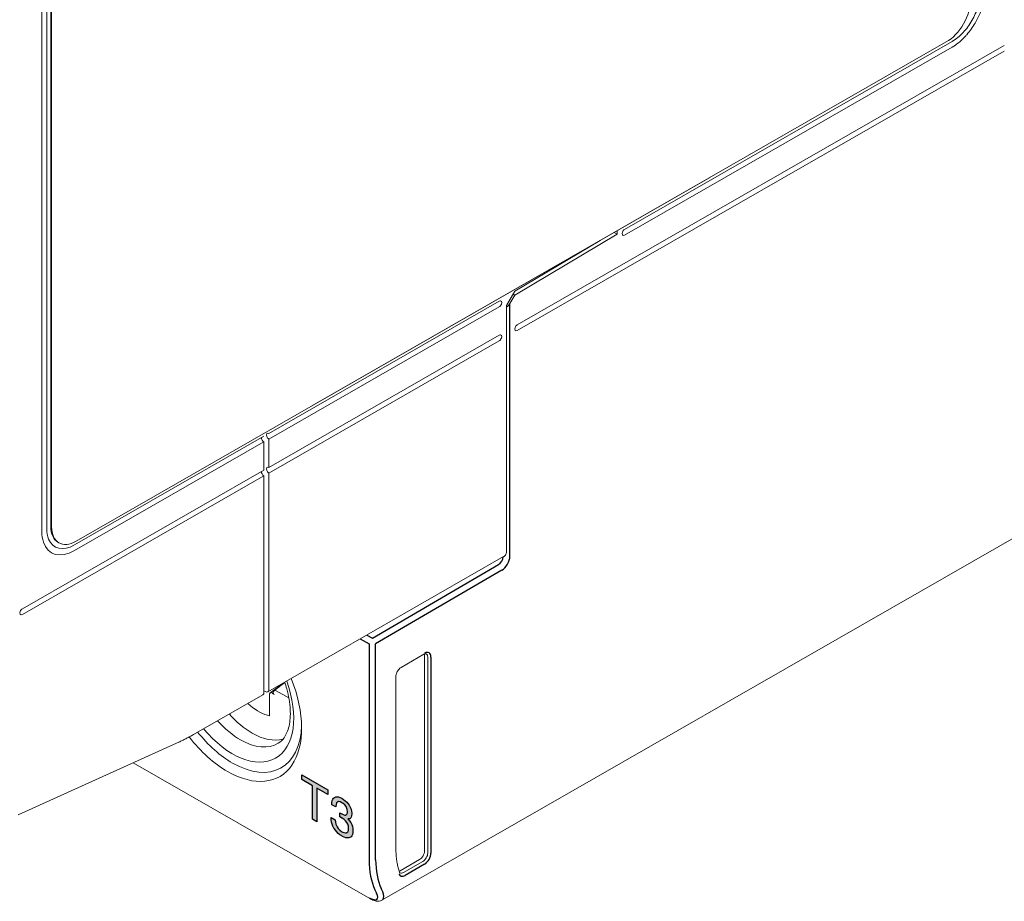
# Model space of a CAD drawing. Header units: millimetres. Extents: x -556 to 0, y -1 to 403.
# Tile 14 of 44: x -473 to -430, y 121 to 160. Entities that reach past the tile are written whole.
import ezdxf

# ---------------------------------------------------------------- set-up
doc = ezdxf.new("R2010")
doc.units = ezdxf.units.MM
doc.header["$LTSCALE"] = 3

# ---------------------------------------------------------------- blocks, each defined once
blk = doc.blocks.new('CGI0995-02')
h = blk.add_hatch(color=31)
h.dxf.hatch_style = 1
h.paths.add_polyline_path([(-460.31552782, 124.86557559), (-460.31552782, 126.32497687), (-460.78603667, 126.59484966), (-460.78603667, 126.79013551), (-459.65410014, 126.14088338), (-459.65410014, 125.94559754), (-460.12658889, 126.21660595), (-460.12658889, 124.75720467)])
h.paths.add_polyline_path([(-459.04905577, 125.77735346), (-458.96619003, 125.72507134), (-458.89152883, 125.66799055), (-458.82507215, 125.60516065), (-458.76599955, 125.53706149), (-458.72415646, 125.47884478), (-458.67657019, 125.39357246), (-458.64211117, 125.30727549), (-458.6191385, 125.21711177), (-458.60929306, 125.12497294), (-458.60929306, 125.09931056), (-458.61667714, 125.0142028), (-458.63800891, 124.94945107), (-458.65195661, 124.92798693), (-458.69708151, 124.89113926), (-458.75615411, 124.87749899), (-458.77994725, 124.87783975), (-458.71102921, 124.80029165), (-458.65523842, 124.71886753), (-458.61421578, 124.63831041), (-458.58303857, 124.55104443), (-458.56498861, 124.46085289), (-458.55842499, 124.3667946), (-458.55842499, 124.36204231), (-458.5633477, 124.27552277), (-458.57975676, 124.20414565), (-458.6068317, 124.1464899), (-458.64457253, 124.10160507), (-458.69133834, 124.07235179), (-458.74466778, 124.05636783), (-458.80374038, 124.0531826), (-458.86855615, 124.06279611), (-458.940756, 124.08614953), (-459.01869901, 124.12230168), (-459.04905577, 124.13876314), (-459.12781924, 124.18964276), (-459.20001908, 124.24816314), (-459.26565531, 124.31242337), (-459.32554836, 124.38574541), (-459.37805734, 124.46528716), (-459.38462097, 124.47665557), (-459.42810497, 124.56147585), (-459.46256398, 124.64872328), (-459.48799802, 124.73839786), (-459.50276617, 124.8295584), (-459.50932979, 124.92361669), (-459.50932979, 124.94452678), (-459.33047108, 124.84193764), (-459.32226655, 124.74503724), (-459.30093478, 124.65391379), (-459.26729621, 124.56808741), (-459.25088716, 124.53776548), (-459.19919863, 124.46059524), (-459.13520331, 124.39347436), (-459.06054211, 124.33734404), (-459.03674898, 124.32369686), (-458.95880596, 124.28659425), (-458.89070838, 124.272247), (-458.83491758, 124.28111643), (-458.82507215, 124.2849739), (-458.78322906, 124.32275349), (-458.75697457, 124.38183029), (-458.74794959, 124.4650464), (-458.74794959, 124.47074915), (-458.75779502, 124.56288798), (-458.78651087, 124.65159355), (-458.8242517, 124.72076372), (-458.87840158, 124.79079162), (-458.94485826, 124.85362152), (-459.02362173, 124.90830298), (-459.03674898, 124.91583245), (-459.10402611, 124.95156966), (-459.12946014, 124.96520756), (-459.13602377, 124.96802184), (-459.13520331, 125.14718789), (-459.10894882, 125.13117848), (-459.07613071, 125.11140432), (-458.98916271, 125.06722428), (-458.91942422, 125.04623309), (-458.86691524, 125.04652985), (-458.86363343, 125.04844931), (-458.82179034, 125.08052615), (-458.80127902, 125.14764939), (-458.79799721, 125.19709177), (-458.80784264, 125.29113151), (-458.83901985, 125.37839749), (-458.86035162, 125.41819619), (-458.91450151, 125.48822408), (-458.98424, 125.54913452), (-459.03921033, 125.58446604), (-459.1179738, 125.62108879), (-459.18278958, 125.63070229), (-459.2344781, 125.61377715), (-459.23529856, 125.61329729), (-459.27057803, 125.57270342), (-459.29273025, 125.50937274), (-459.30257569, 125.42377584), (-459.30257569, 125.39906392), (-459.47733213, 125.4993001), (-459.47733213, 125.5107056), (-459.47240942, 125.59912606), (-459.45846172, 125.67476633), (-459.43384814, 125.73668523), (-459.40020957, 125.78487349), (-459.36164829, 125.81788224), (-459.30913931, 125.83908908), (-459.25088716, 125.84559627), (-459.18525093, 125.83551217), (-459.11305109, 125.81025784)])
edge = h.paths.add_edge_path(flags=17)
edge.add_line((-459.23444043, 125.61378949), (-459.23529856, 125.61329729))
at = {"linetype": 'Continuous', "lineweight": 0, "extrusion": (-0.707107, -0.40558, 0.579228)}
for p, q in [((-472.08235034, 161.12577394), (-472.08235034, 137.37036466)), ((-471.8702183, 137.4920386), (-471.8702183, 161.24744787)), ((-471.69344162, 137.59343354), (-471.69344162, 161.34884282)), ((-471.65808628, 137.57315455), (-471.65808628, 161.32856384)), ((-432.76721331, 158.65131481), (-460.34437778, 142.83370309)), ((-430.2428421, 158.50148854), (-451.42074405, 146.35434301)), ((-432.5055838, 158.6781069), (-446.75378544, 150.50567418)), ((-446.75378544, 150.25992856), (-432.5055838, 158.43236128)), ((-451.42074405, 146.1085974), (-430.2428421, 158.25574292)), ((-443.02026164, 152.77040789), (-470.59742611, 136.95279617)), ((-451.52681006, 147.65237978), (-447.07198349, 150.29764404)), ((-447.07198349, 150.29764404), (-447.20168867, 150.37203987)), ((-447.07198349, 150.29764404), (-447.07198349, 150.4464357)), ((-447.80953423, 150.02339397), (-451.52681006, 147.8160854)), ((-451.52681006, 147.8160854), (-447.80953451, 150.02339381)), ((-451.52681006, 147.8160854), (-451.88030961, 147.19660228)), ((-451.52681006, 147.8160854), (-451.8803096, 147.19660228)), ((-451.52681007, 147.65237978), (-451.59719062, 147.6927484)), ((-462.21821074, 141.63564421), (-452.19850765, 147.38270979)), ((-451.73888825, 147.28072766), (-451.52681006, 147.65237978)), ((-452.19850765, 147.13696418), (-462.21821074, 141.3898986)), ((-451.8803096, 136.50666811), (-451.8803096, 147.19660229)), ((-451.8803096, 136.50666811), (-451.8803096, 147.19660229)), ((-462.21821074, 140.16117053), (-452.19850765, 145.90823613)), ((-452.19850765, 145.66249051), (-462.21821074, 139.91542492)), ((-462.43034278, 141.51397028), (-470.66813678, 136.78896575)), ((-470.66813678, 136.54322014), (-462.43034278, 141.26822467)), ((-462.43034278, 140.0394966), (-462.43034278, 141.26822467)), ((-462.21821074, 141.3898986), (-462.21821074, 140.16117054)), ((-462.43034278, 140.0394966), (-472.93087848, 134.01663675)), ((-472.93087848, 133.77089114), (-462.43034278, 139.79375098)), ((-462.43034278, 139.79375098), (-462.43034278, 130.37350248)), ((-462.21821074, 130.49517641), (-462.21821074, 139.91542492)), ((-457.29910069, 121.34304433), (-428.36644107, 137.93813613)), ((-471.37909566, 136.90064409), (-471.34374033, 136.8803651)), ((-462.26012354, 130.40280449), (-452.00909207, 136.28255458)), ((-462.26012354, 130.40280449), (-452.00909207, 136.28255458)), ((-456.46210475, 131.4689516), (-455.47215525, 132.0367633)), ((-455.45119886, 131.99863632), (-455.45119886, 123.47945506)), ((-455.3097775, 123.3983391), (-455.3097775, 131.91752036)), ((-456.69470174, 123.62424501), (-456.69470174, 131.06580281)), ((-461.59126496, 130.78644601), (-462.1671558, 130.34952542)), ((-461.99537504, 130.44999647), (-461.52301537, 130.80836935)), ((-465.49578916, 128.54690293), (-462.47225557, 130.28113055)), ((-462.43034278, 130.45301994), (-462.3596321, 130.41246196)), ((-462.43034278, 130.45301994), (-462.3596321, 130.41246196)), ((-462.19430541, 130.28050934), (-462.19213689, 129.3646262)), ((-462.14716254, 130.36165798), (-462.16190927, 130.35303293)), ((-461.97538178, 130.46212903), (-461.99012851, 130.45350397)), ((-461.34638054, 130.13712712), (-461.89673809, 130.45455036)), ((-473.11819132, 125.05772816), (-466.23729465, 128.16663984)), ((-468.11067832, 127.32021173), (-457.8266531, 121.4215372)), ((-456.50383673, 122.62994116), (-455.66333089, 123.11203551)), ((-456.36241537, 122.54882521), (-455.52190953, 123.03091955))]:
    blk.add_line(p, q, dxfattribs=at)
at = {"color": 31, "extrusion": (-0.707107, -0.40558, 0.579228)}
for p, q in [((-451.73888825, 136.29894563), (-451.73888825, 147.28072766)), ((-457.71517467, 132.73215113), (-452.23201182, 135.93259723)), ((-452.08935635, 135.68836496), (-457.5725192, 132.48791887)), ((-458.24009973, 132.70859541), (-457.85536191, 132.48791887)), ((-457.95710313, 132.8709156), (-457.71517467, 132.73215113)), ((-457.85536191, 132.48791887), (-457.85536191, 123.09699129)), ((-457.5725192, 123.09699129), (-457.5725192, 132.48791887)), ((-455.16835614, 131.91752036), (-455.16835614, 123.3983391)), ((-460.78603667, 126.79013551), (-459.65410014, 126.14088338)), ((-460.78603667, 126.59484966), (-460.78603667, 126.79013551)), ((-460.31552782, 126.32497687), (-460.78603667, 126.59484966)), ((-460.31552782, 124.86557559), (-460.31552782, 126.32497687)), ((-460.12658889, 126.21660595), (-460.12658889, 124.75720467)), ((-459.65410014, 125.94559754), (-460.12658889, 126.21660595)), ((-459.65410014, 126.14088338), (-459.65410014, 125.94559754)), ((-459.47733213, 125.5107056), (-459.47240942, 125.59912606)), ((-459.47733213, 125.4993001), (-459.47733213, 125.5107056)), ((-459.30257569, 125.39906392), (-459.47733213, 125.4993001)), ((-459.47240942, 125.59912606), (-459.45846172, 125.67476633)), ((-459.45846172, 125.67476633), (-459.43384814, 125.73668523)), ((-459.43384814, 125.73668523), (-459.40020957, 125.78487349)), ((-459.40020957, 125.78487349), (-459.36164829, 125.81788224)), ((-459.36164829, 125.81788224), (-459.30913931, 125.83908908)), ((-459.30913931, 125.83908908), (-459.25088716, 125.84559627)), ((-459.29273025, 125.50937274), (-459.30257569, 125.42377584)), ((-459.30257569, 125.42377584), (-459.30257569, 125.39906392)), ((-459.27057803, 125.57270342), (-459.29273025, 125.50937274)), ((-459.23529856, 125.61329729), (-459.27057803, 125.57270342)), ((-459.25088716, 125.84559627), (-459.18525093, 125.83551217)), ((-459.23444043, 125.61378949), (-459.23529856, 125.61329729)), ((-459.2344781, 125.61377715), (-459.23529856, 125.61329729)), ((-459.18278958, 125.63070229), (-459.2344781, 125.61377715)), ((-459.18525093, 125.83551217), (-459.11305109, 125.81025784)), ((-459.1179738, 125.62108879), (-459.18278958, 125.63070229)), ((-459.03921033, 125.58446604), (-459.1179738, 125.62108879)), ((-459.11305109, 125.81025784), (-459.04905577, 125.77735346)), ((-459.04905577, 125.77735346), (-458.96619003, 125.72507134)), ((-458.98424, 125.54913452), (-459.03921033, 125.58446604)), ((-458.91450151, 125.48822408), (-458.98424, 125.54913452)), ((-458.96619003, 125.72507134), (-458.89152883, 125.66799055)), ((-458.86035162, 125.41819619), (-458.91450151, 125.48822408)), ((-458.89152883, 125.66799055), (-458.82507215, 125.60516065)), ((-458.82507215, 125.60516065), (-458.76599955, 125.53706149)), ((-458.76599955, 125.53706149), (-458.72415646, 125.47884478)), ((-458.72415646, 125.47884478), (-458.67657019, 125.39357246)), ((-459.13602377, 124.96802184), (-459.13520331, 125.14718789)), ((-459.13520331, 125.14718789), (-459.10894882, 125.13117848)), ((-459.10894882, 125.13117848), (-459.07613071, 125.11140432)), ((-459.07613071, 125.11140432), (-458.98916271, 125.06722428)), ((-458.98916271, 125.06722428), (-458.91942422, 125.04623309)), ((-458.91942422, 125.04623309), (-458.86691524, 125.04652985)), ((-458.86691524, 125.04652985), (-458.86363343, 125.04844931)), ((-458.86363343, 125.04844931), (-458.82179034, 125.08052615)), ((-458.83901985, 125.37839749), (-458.86035162, 125.41819619)), ((-458.80784264, 125.29113151), (-458.83901985, 125.37839749)), ((-458.82179034, 125.08052615), (-458.80127902, 125.14764939)), ((-458.79799721, 125.19709177), (-458.80784264, 125.29113151)), ((-458.80127902, 125.14764939), (-458.79799721, 125.19709177)), ((-458.67657019, 125.39357246), (-458.64211117, 125.30727549)), ((-458.64211117, 125.30727549), (-458.6191385, 125.21711177)), ((-458.61667714, 125.0142028), (-458.63800891, 124.94945107)), ((-458.6191385, 125.21711177), (-458.60929306, 125.12497294)), ((-458.60929306, 125.09931056), (-458.61667714, 125.0142028)), ((-458.60929306, 125.12497294), (-458.60929306, 125.09931056)), ((-460.12658889, 124.75720467), (-460.31552782, 124.86557559)), ((-459.50932979, 124.94452678), (-459.33047108, 124.84193764)), ((-459.50932979, 124.92361669), (-459.50932979, 124.94452678)), ((-459.50276617, 124.8295584), (-459.50932979, 124.92361669)), ((-459.48799802, 124.73839786), (-459.50276617, 124.8295584)), ((-459.46256398, 124.64872328), (-459.48799802, 124.73839786)), ((-459.42810497, 124.56147585), (-459.46256398, 124.64872328)), ((-459.33047108, 124.84193764), (-459.32226655, 124.74503724)), ((-459.32226655, 124.74503724), (-459.30093478, 124.65391379)), ((-459.30093478, 124.65391379), (-459.26729621, 124.56808741)), ((-459.26729621, 124.56808741), (-459.25088716, 124.53776548)), ((-459.12946014, 124.96520756), (-459.13602377, 124.96802184)), ((-459.10402611, 124.95156966), (-459.12946014, 124.96520756)), ((-459.03674898, 124.91583245), (-459.10402611, 124.95156966)), ((-459.02362173, 124.90830298), (-459.03674898, 124.91583245)), ((-458.94485826, 124.85362152), (-459.02362173, 124.90830298)), ((-458.87840158, 124.79079162), (-458.94485826, 124.85362152)), ((-458.8242517, 124.72076372), (-458.87840158, 124.79079162)), ((-458.78651087, 124.65159355), (-458.8242517, 124.72076372)), ((-458.75779502, 124.56288798), (-458.78651087, 124.65159355)), ((-458.77994725, 124.87783975), (-458.71102921, 124.80029165)), ((-458.75615411, 124.87749899), (-458.77994725, 124.87783975)), ((-458.69708151, 124.89113926), (-458.75615411, 124.87749899)), ((-458.71102921, 124.80029165), (-458.65523842, 124.71886753)), ((-458.65195661, 124.92798693), (-458.69708151, 124.89113926)), ((-458.65523842, 124.71886753), (-458.61421578, 124.63831041)), ((-458.63800891, 124.94945107), (-458.65195661, 124.92798693)), ((-458.61421578, 124.63831041), (-458.58303857, 124.55104443)), ((-459.38462097, 124.47665557), (-459.42810497, 124.56147585)), ((-459.37805734, 124.46528716), (-459.38462097, 124.47665557)), ((-459.32554836, 124.38574541), (-459.37805734, 124.46528716)), ((-459.26565531, 124.31242337), (-459.32554836, 124.38574541)), ((-459.20001908, 124.24816314), (-459.26565531, 124.31242337)), ((-459.25088716, 124.53776548), (-459.19919863, 124.46059524)), ((-459.12781924, 124.18964276), (-459.20001908, 124.24816314)), ((-459.19919863, 124.46059524), (-459.13520331, 124.39347436)), ((-459.13520331, 124.39347436), (-459.06054211, 124.33734404)), ((-459.04905577, 124.13876314), (-459.12781924, 124.18964276)), ((-459.06054211, 124.33734404), (-459.03674898, 124.32369686)), ((-459.01869901, 124.12230168), (-459.04905577, 124.13876314)), ((-459.03674898, 124.32369686), (-458.95880596, 124.28659425)), ((-458.95880596, 124.28659425), (-458.89070838, 124.272247)), ((-458.89070838, 124.272247), (-458.83491758, 124.28111643)), ((-458.83491758, 124.28111643), (-458.82507215, 124.2849739)), ((-458.82507215, 124.2849739), (-458.78322906, 124.32275349)), ((-458.78322906, 124.32275349), (-458.75697457, 124.38183029)), ((-458.74794959, 124.47074915), (-458.75779502, 124.56288798)), ((-458.75697457, 124.38183029), (-458.74794959, 124.4650464)), ((-458.74794959, 124.4650464), (-458.74794959, 124.47074915)), ((-458.6068317, 124.1464899), (-458.64457253, 124.10160507)), ((-458.57975676, 124.20414565), (-458.6068317, 124.1464899)), ((-458.58303857, 124.55104443), (-458.56498861, 124.46085289)), ((-458.5633477, 124.27552277), (-458.57975676, 124.20414565)), ((-458.56498861, 124.46085289), (-458.55842499, 124.3667946)), ((-458.55842499, 124.36204231), (-458.5633477, 124.27552277)), ((-458.55842499, 124.3667946), (-458.55842499, 124.36204231)), ((-458.940756, 124.08614953), (-459.01869901, 124.12230168)), ((-458.86855615, 124.06279611), (-458.940756, 124.08614953)), ((-458.80374038, 124.0531826), (-458.86855615, 124.06279611)), ((-458.74466778, 124.05636783), (-458.80374038, 124.0531826)), ((-458.69133834, 124.07235179), (-458.74466778, 124.05636783)), ((-458.64457253, 124.10160507), (-458.69133834, 124.07235179)), ((-455.45119886, 122.90844637), (-456.29170469, 122.42635202)), ((-457.6024099, 121.80177169), (-457.53175738, 121.64947489)), ((-457.26015698, 121.70704021), (-457.3308095, 121.85933701))]:
    blk.add_line(p, q, dxfattribs=at)
at = {"linetype": 'Continuous', "lineweight": 0}
for centre, major_axis, ratio, start_param, end_param in [((-432.76721331, 159.88004287), (-0.74631422, -1.30115913), 0.5792279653, 0.7804957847, 2.3512921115), ((-432.5055838, 158.55523409), (0.07463142, -0.13011591), 0.5792279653, 3.9220884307, 3.9318931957), ((-446.75378544, 150.38280137), (0.07463142, 0.13011591), 0.5792279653, 0.7804957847, 3.9220884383), ((-452.19850765, 147.259837), (0.07463142, 0.13011591), 0.5792279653, 3.9220884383, 7.0636810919), ((-451.88030961, 147.36184361), (-0.14115537, -0.24798298), 0.5713571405, 0.7835191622, 1.5689172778), ((-451.42074405, 146.2314702), (0.07463142, 0.13011591), 0.5792279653, 0.7804957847, 3.9220884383), ((-452.19850765, 145.78536332), (0.07463142, 0.13011591), 0.5792279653, 3.9220884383, 7.0636810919), ((-462.43034278, 141.39109747), (0.07463142, -0.13011591), 0.5792279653, 3.922088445, 5.5026895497), ((-462.21821074, 141.51277141), (0.07463142, -0.13011591), 0.5792279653, 2.3610968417, 5.5026895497), ((-462.43034278, 139.91662379), (0.07463142, -0.13011591), 0.5792279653, 3.922088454, 5.5026895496), ((-462.21821074, 140.03829773), (0.07463142, -0.13011591), 0.5792279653, 2.3610968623, 5.5026895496), ((-470.66813678, 138.18152424), (-0.84582278, -1.47464702), 0.5792279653, 5.4928847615, 5.8535974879), ((-470.63278145, 138.20180322), (-0.74631422, -1.30115913), 0.5792279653, 5.4928847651, 6.2831853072), ((-470.59742611, 138.18152423), (-0.74631422, -1.30115913), 0.5792279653, 5.4928847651, 7.0636810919), ((-470.66813678, 138.18152424), (-0.99508563, -1.73487885), 0.5792279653, 5.4928847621, 5.7975774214), ((-470.66813678, 138.18152424), (-0.84582278, -1.47464702), 0.5792279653, 5.8535974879, 7.0636810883), ((-470.66813678, 138.18152424), (-0.99508563, -1.73487885), 0.5792279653, 5.7975774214, 7.0636810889), ((-470.66813678, 136.66609295), (0.07463142, -0.13011591), 0.5792279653, 3.8765220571, 3.9318931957), ((-452.09244164, 136.38499418), (-0.14926284, -0.26023183), 0.5792279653, 2.0114552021, 2.3512921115), ((-472.93087848, 133.89376394), (0.07463142, 0.13011591), 0.5792279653, 0.7804957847, 3.9220884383), ((-455.66333089, 131.87696238), (0.14926284, 0.26023183), 0.5792279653, 5.4928847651, 5.6951189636), ((-455.52190953, 131.79584642), (0.14926284, 0.26023183), 0.5792279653, 5.4928847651, 6.2831853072), ((-464.00719091, 130.66761225), (-2.2638198, 3.94684937), 0.5792279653, 2.3610968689, 4.4684503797), ((-463.79505887, 130.78928619), (1.87190269, -3.26356275), 0.5792279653, 5.0088050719, 7.5575655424), ((-462.57176413, 130.45461843), (0.09950856, -0.17348788), 0.5792279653, 0, 0.7903005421), ((-462.3596321, 130.57629237), (0.09950856, -0.17348788), 0.5792279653, 5.5026895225, 7.0734858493), ((-462.3596321, 130.57629237), (0.09950856, -0.17348788), 0.5792279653, 5.5026895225, 7.0734858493), ((-462.08295976, 130.21628982), (-0.07856787, 0.13696417), 0.5760550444, 0.0048487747, 0.7902469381), ((-462.06821303, 130.22491487), (-0.07856787, 0.13696417), 0.5760550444, 4.7172377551, 6.2880340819), ((-461.91117899, 130.31676086), (-0.07856787, 0.13696417), 0.5760550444, 0.0048487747, 1.5756451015), ((-461.89643227, 130.32538592), (-0.07856787, 0.13696417), 0.5760550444, 5.5026359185, 6.2880340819), ((-462.66368802, 131.43821385), (1.14434847, -1.99511067), 0.5792279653, 5.2105403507, 5.7395969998), ((-462.94653073, 131.27598193), (1.61701414, -2.81917812), 0.5792279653, 5.0573256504, 5.5026895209), ((-462.66368802, 131.43821385), (1.14434847, -1.99511067), 0.5792279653, 5.7395969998, 5.7968591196), ((-463.44767584, 130.98853691), (-1.62316917, 2.82990909), 0.5792279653, 8.1975561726, 8.6442821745), ((-463.79505887, 130.78928619), (2.11455695, -3.68661754), 0.5792279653, 5.5026895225, 7.0391254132), ((-464.0071909, 130.66761225), (-2.2638198, 3.94684937), 0.5792279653, 8.0973728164, 8.6442821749), ((-463.79505887, 130.78928619), (2.11455695, -3.68661754), 0.5792279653, 4.97393615, 5.5026895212), ((-462.94653074, 131.27598193), (1.61701414, -2.81917812), 0.5792279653, 5.5026895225, 6.1281486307), ((-463.44767584, 130.98853691), (-1.62316917, 2.82990909), 0.5792279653, 2.3610968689, 3.1539959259), ((-455.66333089, 123.35778112), (0.14926284, 0.26023183), 0.5792279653, 3.9220884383, 5.4928847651), ((-455.52190953, 123.27666516), (0.14926284, 0.26023183), 0.5792279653, 3.9220884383, 5.4928847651), ((-456.50383673, 122.87568678), (-0.14926284, -0.26023183), 0.5792279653, 0.5639450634, 0.7804957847), ((-456.36241537, 122.79457082), (-0.14926284, -0.26023183), 0.5792279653, 0, 0.7804957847), ((-457.96726376, 122.11261999), (0.69380946, -0.75079301), 0.3678758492, 6.1991053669, 6.3459047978)]:
    blk.add_ellipse(centre, major_axis=major_axis, ratio=ratio, start_param=start_param, end_param=end_param, dxfattribs=at)
at = {"color": 31}
for centre, major_axis, ratio, start_param, end_param in [((-452.233863, 136.17727169), (0.14926284, 0.26023183), 0.5792279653, 3.9308150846, 5.3965370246), ((-452.09244165, 136.09615574), (-0.24877141, -0.43371971), 0.5792279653, 0.789222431, 2.3512921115), ((-455.45119886, 131.75528844), (0.19901712, 0.34697577), 0.5792279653, 5.4928847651, 7.0636810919), ((-455.45119886, 123.23610718), (-0.19901712, -0.34697577), 0.5792279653, 0.7804957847, 2.3512921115), ((-454.6733814, 124.92210034), (-2.23894265, -3.9034774), 0.5792279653, 5.4928847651, 5.8943104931), ((-454.53196004, 124.84098438), (-2.13943409, -3.72998951), 0.5792279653, 5.4928847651, 5.8943104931), ((-456.29170469, 122.75401284), (-0.19901712, -0.34697577), 0.5792279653, 5.8114693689, 7.0636810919), ((-458.0974428, 121.97393872), (-0.58661044, 0.58236116), 0.3145026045, 2.2748558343, 3.8456521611), ((-457.96726376, 122.11261999), (0.69380946, -0.75079301), 0.3678758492, 0.0627194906, 0.7062206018)]:
    blk.add_ellipse(centre, major_axis=major_axis, ratio=ratio, start_param=start_param, end_param=end_param, dxfattribs=at)
at = {"linetype": 'Continuous', "lineweight": 0}
for points, knots in [([(-431.30350228, 160.76015102), (-431.30350227, 160.57881926), (-431.33407584, 160.38168486), (-431.4529283, 159.97800298), (-431.5400709, 159.77531491), (-431.75997886, 159.39106195), (-431.89064178, 159.21317072), (-432.10892318, 158.98029989), (-432.18618376, 158.9081115), (-432.34435681, 158.78000082), (-432.42486789, 158.72440364), (-432.5055838, 158.6781069)], [0, 0, 0, 0, 0.6640956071, 0.6640956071, 1.3281912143, 1.3281912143, 1.9922868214, 1.9922868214, 2.3347354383, 2.3347354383, 2.6771840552, 2.6771840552, 2.6771840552, 2.6771840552]), ([(-431.87185193, 158.96955555), (-431.73937385, 159.12247057), (-431.61794934, 159.2928127), (-431.38110034, 159.69946558), (-431.27655341, 159.93751034), (-431.16720933, 160.29772091), (-431.13890234, 160.41925475), (-431.10093462, 160.65660451), (-431.09137024, 160.7718181), (-431.09137024, 160.88182496)], [0.9320063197, 0.9320063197, 0.9320063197, 0.9320063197, 1.5625778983, 1.5625778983, 2.3438668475, 2.3438668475, 2.746747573, 2.746747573, 3.1496282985, 3.1496282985, 3.1496282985, 3.1496282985]), ([(-432.5055838, 158.43236128), (-432.32143223, 158.53798629), (-432.13904125, 158.68426984), (-431.93581239, 158.89745244), (-431.90351645, 158.93300625), (-431.87185193, 158.96955555)], [0, 0, 0, 0, 0.78128894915, 0.78128894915, 0.9320063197, 0.9320063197, 0.9320063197, 0.9320063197]), ([(-451.89244164, 136.41779426), (-451.8989105, 136.39288793), (-451.91208721, 136.36845665), (-451.94776671, 136.32560125), (-451.97019326, 136.30711405), (-451.99801971, 136.2891003), (-452.00348425, 136.28577731), (-452.00909895, 136.28256403)], [1.01821852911, 1.01821852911, 1.01821852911, 1.01821852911, 1.10055374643, 1.10055374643, 1.18288896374, 1.18288896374, 1.2022393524, 1.2022393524, 1.2022393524, 1.2022393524]), ([(-451.89244164, 136.41779426), (-451.8989105, 136.39288793), (-451.91208721, 136.36845665), (-451.94776671, 136.32560125), (-451.97019326, 136.30711405), (-451.99801971, 136.2891003), (-452.00348425, 136.28577731), (-452.00909895, 136.28256403)], [1.01821852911, 1.01821852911, 1.01821852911, 1.01821852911, 1.10055374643, 1.10055374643, 1.18288896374, 1.18288896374, 1.2022393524, 1.2022393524, 1.2022393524, 1.2022393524]), ([(-455.47215525, 132.0367633), (-455.46137246, 132.04294805), (-455.45105029, 132.04788282), (-455.43195136, 132.05535545), (-455.42318159, 132.05789065), (-455.40772329, 132.06097739), (-455.4010478, 132.06153358), (-455.38991907, 132.06139557), (-455.38547249, 132.06072244), (-455.37818109, 132.05881815), (-455.37531183, 132.05760691), (-455.37264669, 132.05607825)], [6.28318530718, 6.28318530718, 6.28318530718, 6.28318530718, 6.43928446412, 6.43928446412, 6.59538362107, 6.59538362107, 6.75148277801, 6.75148277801, 6.90758193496, 6.90758193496, 7.0636810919, 7.0636810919, 7.0636810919, 7.0636810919]), ([(-456.46210475, 131.4689516), (-456.48059959, 131.45834339), (-456.50042754, 131.44403022), (-456.54056941, 131.40824869), (-456.56087285, 131.38656414), (-456.59921663, 131.33763964), (-456.6171807, 131.31027595), (-456.64828195, 131.25305976), (-456.66137719, 131.22319621), (-456.68115548, 131.16492298), (-456.68790817, 131.13650573), (-456.69367406, 131.09454605), (-456.69470174, 131.07956877), (-456.69470174, 131.06580281)], [0, 0, 0, 0, 0.2677441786, 0.2677441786, 0.5450360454, 0.5450360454, 0.8297657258, 0.8297657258, 1.1166058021, 1.1166058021, 1.3996765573, 1.3996765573, 1.5707963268, 1.5707963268, 1.5707963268, 1.5707963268]), ([(-461.52796281, 130.82275463), (-461.49536995, 130.72743393), (-461.46586432, 130.63238476), (-461.35295121, 130.22693867), (-461.30173372, 129.92403614), (-461.27107338, 129.37388991), (-461.29070482, 129.12619316), (-461.38581882, 128.70749867), (-461.46119392, 128.53829777), (-461.62576814, 128.30495042), (-461.70993017, 128.22735465), (-461.80430106, 128.17050656)], [5.8256676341, 5.8256676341, 5.8256676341, 5.8256676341, 5.9165910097, 5.9165910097, 6.2165897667, 6.2165897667, 6.5119371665, 6.5119371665, 6.8100487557, 6.8100487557, 7.0610825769, 7.0610825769, 7.0610825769, 7.0610825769]), ([(-466.23729465, 128.16663984), (-466.18794395, 128.18893736), (-466.1385601, 128.21185519), (-466.03974595, 128.25892019), (-465.99031564, 128.28306737), (-465.89142843, 128.33257946), (-465.84197152, 128.35794437), (-465.743051, 128.4098799), (-465.69358739, 128.43645051), (-465.59467337, 128.49078499), (-465.54522298, 128.51854886), (-465.49578916, 128.54690293)], [3.03687289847, 3.03687289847, 3.03687289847, 3.03687289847, 3.05781684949, 3.05781684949, 3.07876080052, 3.07876080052, 3.09970475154, 3.09970475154, 3.12064870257, 3.12064870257, 3.14159265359, 3.14159265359, 3.14159265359, 3.14159265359]), ([(-456.69470174, 123.62424501), (-456.69470174, 123.54604784), (-456.69255033, 123.4691714), (-456.68397486, 123.31838805), (-456.67755079, 123.24448124), (-456.66048264, 123.09995139), (-456.64983855, 123.02932847), (-456.62440566, 122.89166377), (-456.60961688, 122.82462212), (-456.57599214, 122.69439684), (-456.55715624, 122.63121336), (-456.53635595, 122.57008507)], [1.57079632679, 1.57079632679, 1.57079632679, 1.57079632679, 1.63451324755, 1.63451324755, 1.69823016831, 1.69823016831, 1.76194708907, 1.76194708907, 1.82566400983, 1.82566400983, 1.88938093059, 1.88938093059, 1.88938093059, 1.88938093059]), ([(-456.51167822, 122.53433899), (-456.51328897, 122.53526289), (-456.51482861, 122.53631406), (-456.51795452, 122.53885583), (-456.51954173, 122.54034929), (-456.52282872, 122.54401061), (-456.52452744, 122.54618071), (-456.52797805, 122.55139389), (-456.52972813, 122.55443773), (-456.53314545, 122.56151362), (-456.5348112, 122.56554532), (-456.53635595, 122.57008507)], [3.92208843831, 3.92208843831, 3.92208843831, 3.92208843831, 4.01643162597, 4.01643162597, 4.11077481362, 4.11077481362, 4.20511800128, 4.20511800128, 4.29946118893, 4.29946118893, 4.39380437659, 4.39380437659, 4.39380437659, 4.39380437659]), ([(-457.29910069, 121.34304433), (-457.33557758, 121.32212205), (-457.37597528, 121.30982005), (-457.4585094, 121.29918964), (-457.50128449, 121.30162843), (-457.60754702, 121.3204571), (-457.67234176, 121.34358117), (-457.76826312, 121.38937775), (-457.79726531, 121.40468105), (-457.8266531, 121.4215372)], [0, 0, 0, 0, 0.17096683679, 0.17096683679, 0.35784805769, 0.35784805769, 0.64083146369, 0.64083146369, 0.76016240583, 0.76016240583, 0.76016240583, 0.76016240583])]:
    blk.add_open_spline(points, degree=3, knots=knots, dxfattribs=at)

msp = doc.modelspace()

# ---------------------------------------------------------------- block references
msp.add_blockref('CGI0995-02', (0, 0))

doc.saveas('drawing.dxf')
